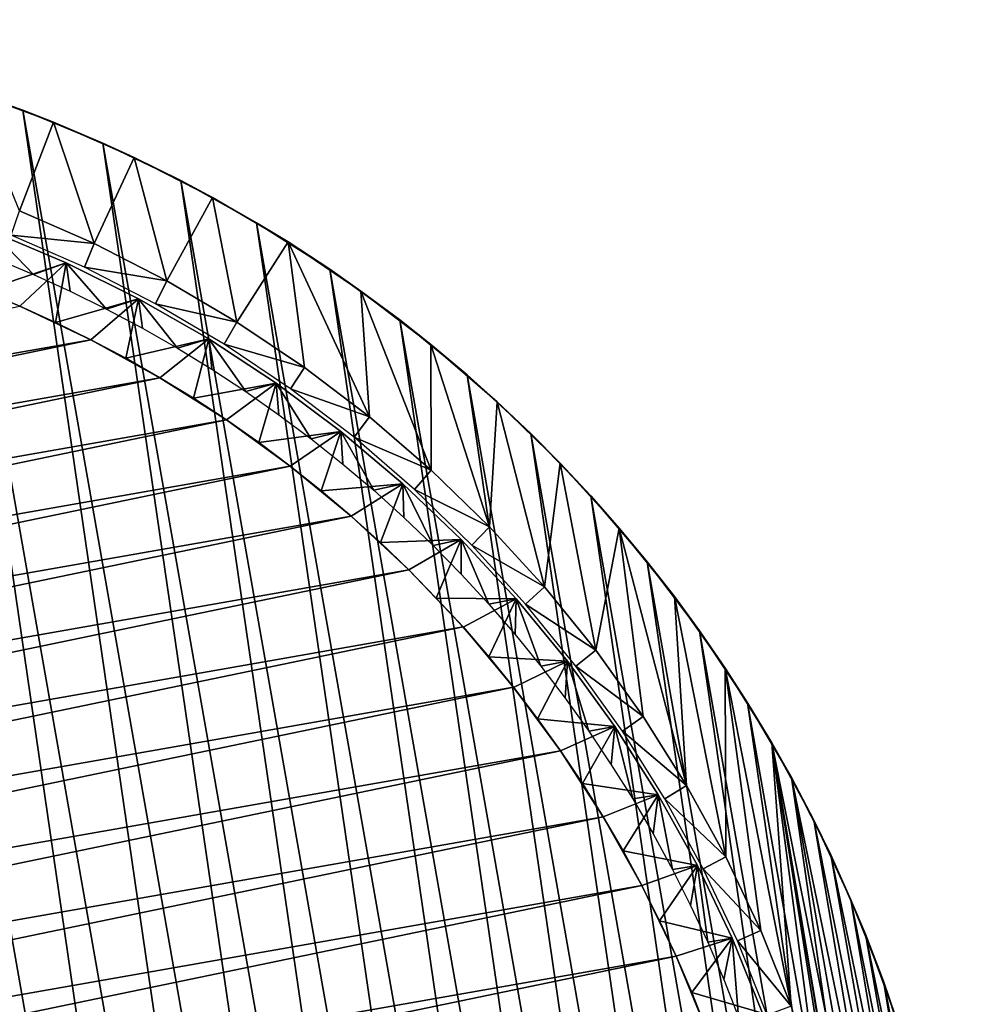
# Model space of a CAD drawing. Header units: millimetres. Extents: x -20 to 891, y -20 to 307.
# Tile 109 of 113: x 878 to 891, y 35 to 49. Entities that reach past the tile are written whole.
import ezdxf

# ---------------------------------------------------------------- set-up
doc = ezdxf.new("R2010")
doc.units = ezdxf.units.MM
doc.header["$LTSCALE"] = 41.718519
for name, color, linetype in [('71', 7, 'CONTINUOUS'), ('72', 7, 'CONTINUOUS'), ('73', 7, 'CONTINUOUS'), ('74', 7, 'CONTINUOUS'), ('75', 7, 'CONTINUOUS'), ('78', 7, 'CONTINUOUS'), ('79', 7, 'CONTINUOUS'), ('81', 7, 'CONTINUOUS'), ('82', 7, 'CONTINUOUS')]:
    doc.layers.add(name, color=color, linetype=linetype)

msp = doc.modelspace()

# ---------------------------------------------------------------- linework, layer by layer
at = {"layer": '71', "linetype": 'Continuous'}
for points in [[(878.164, 44.826), (879.138, 44.365), (858.365, 40.713), (878.164, 44.826)], [(879.138, 44.365), (880.082, 43.845), (857.655, 39.902), (879.138, 44.365)], [(858.365, 40.713), (879.138, 44.365), (857.655, 39.902), (858.365, 40.713)], [(880.082, 43.845), (880.992, 43.268), (856.996, 39.049), (880.082, 43.845)], [(857.655, 39.902), (880.082, 43.845), (856.996, 39.049), (857.655, 39.902)], [(880.992, 43.268), (881.865, 42.636), (856.391, 38.157), (880.992, 43.268)], [(856.996, 39.049), (880.992, 43.268), (856.391, 38.157), (856.996, 39.049)], [(881.865, 42.636), (882.698, 41.951), (855.842, 37.229), (881.865, 42.636)], [(856.391, 38.157), (881.865, 42.636), (855.842, 37.229), (856.391, 38.157)], [(882.698, 41.951), (883.486, 41.217), (855.351, 36.27), (882.698, 41.951)], [(855.842, 37.229), (882.698, 41.951), (855.351, 36.27), (855.842, 37.229)], [(883.486, 41.217), (884.228, 40.435), (854.92, 35.282), (883.486, 41.217)], [(855.351, 36.27), (883.486, 41.217), (854.92, 35.282), (855.351, 36.27)], [(884.228, 40.435), (884.921, 39.609), (854.551, 34.269), (884.228, 40.435)], [(854.92, 35.282), (884.228, 40.435), (854.551, 34.269), (854.92, 35.282)], [(884.921, 39.609), (885.561, 38.742), (854.245, 33.236), (884.921, 39.609)], [(854.551, 34.269), (884.921, 39.609), (854.245, 33.236), (854.551, 34.269)], [(885.561, 38.742), (886.147, 37.837), (854.003, 32.186), (885.561, 38.742)], [(854.245, 33.236), (885.561, 38.742), (854.003, 32.186), (854.245, 33.236)], [(886.147, 37.837), (886.675, 36.898), (853.826, 31.122), (886.147, 37.837)], [(854.003, 32.186), (886.147, 37.837), (853.826, 31.122), (854.003, 32.186)], [(886.675, 36.898), (887.145, 35.928), (853.715, 30.05), (886.675, 36.898)], [(853.826, 31.122), (886.675, 36.898), (853.715, 30.05), (853.826, 31.122)], [(887.145, 35.928), (887.555, 34.931), (853.671, 28.973), (887.145, 35.928)], [(853.715, 30.05), (887.145, 35.928), (853.671, 28.973), (853.715, 30.05)]]:
    msp.add_3dface(points, dxfattribs=at)
at = {"layer": '72', "linetype": 'Continuous'}
for points in [[(878.164, 44.826, 1.038), (878.164, 44.826), (877.666, 45.034, 1.038), (878.164, 44.826, 1.038)], [(879.138, 44.365), (878.164, 44.826), (878.655, 44.603, 1.038), (879.138, 44.365)], [(878.655, 44.603, 1.038), (878.164, 44.826), (878.164, 44.826, 1.038), (878.655, 44.603, 1.038)], [(879.138, 44.365, 1.038), (879.138, 44.365), (878.655, 44.603, 1.038), (879.138, 44.365, 1.038)], [(880.082, 43.845), (879.138, 44.365), (879.614, 44.113, 1.038), (880.082, 43.845)], [(879.614, 44.113, 1.038), (879.138, 44.365), (879.138, 44.365, 1.038), (879.614, 44.113, 1.038)], [(880.082, 43.845, 1.038), (880.082, 43.845), (879.614, 44.113, 1.038), (880.082, 43.845, 1.038)], [(880.992, 43.268), (880.082, 43.845), (880.992, 43.268, 1.038), (880.992, 43.268)], [(880.992, 43.268, 1.038), (880.082, 43.845), (880.542, 43.564, 1.038), (880.992, 43.268, 1.038)], [(880.542, 43.564, 1.038), (880.082, 43.845), (880.082, 43.845, 1.038), (880.542, 43.564, 1.038)], [(881.865, 42.636), (880.992, 43.268), (881.865, 42.636, 1.038), (881.865, 42.636)], [(881.865, 42.636, 1.038), (880.992, 43.268), (881.434, 42.959, 1.038), (881.865, 42.636, 1.038)], [(881.434, 42.959, 1.038), (880.992, 43.268), (880.992, 43.268, 1.038), (881.434, 42.959, 1.038)], [(882.698, 41.951), (881.865, 42.636), (882.698, 41.951, 1.038), (882.698, 41.951)], [(882.698, 41.951, 1.038), (881.865, 42.636), (882.287, 42.3, 1.038), (882.698, 41.951, 1.038)], [(882.287, 42.3, 1.038), (881.865, 42.636), (881.865, 42.636, 1.038), (882.287, 42.3, 1.038)], [(883.486, 41.217), (882.698, 41.951), (883.098, 41.59, 1.038), (883.486, 41.217)], [(883.098, 41.59, 1.038), (882.698, 41.951), (882.698, 41.951, 1.038), (883.098, 41.59, 1.038)], [(883.486, 41.216, 1.038), (883.486, 41.217), (883.098, 41.59, 1.038), (883.486, 41.216, 1.038)], [(884.228, 40.435), (883.486, 41.217), (883.863, 40.831, 1.038), (884.228, 40.435)], [(883.863, 40.831, 1.038), (883.486, 41.217), (883.486, 41.216, 1.038), (883.863, 40.831, 1.038)], [(884.228, 40.434, 1.038), (884.228, 40.435), (883.863, 40.831, 1.038), (884.228, 40.434, 1.038)], [(884.921, 39.609), (884.228, 40.435), (884.581, 40.027, 1.038), (884.921, 39.609)], [(884.581, 40.027, 1.038), (884.228, 40.435), (884.228, 40.434, 1.038), (884.581, 40.027, 1.038)], [(884.921, 39.608, 1.038), (884.921, 39.609), (884.581, 40.027, 1.038), (884.921, 39.608, 1.038)], [(885.561, 38.742), (884.921, 39.609), (885.248, 39.18, 1.038), (885.561, 38.742)], [(885.248, 39.18, 1.038), (884.921, 39.609), (884.921, 39.608, 1.038), (885.248, 39.18, 1.038)], [(885.561, 38.742, 1.038), (885.561, 38.742), (885.248, 39.18, 1.038), (885.561, 38.742, 1.038)], [(886.147, 37.837), (885.561, 38.742), (885.861, 38.294, 1.038), (886.147, 37.837)], [(885.861, 38.294, 1.038), (885.561, 38.742), (885.561, 38.742, 1.038), (885.861, 38.294, 1.038)], [(886.147, 37.837, 1.038), (886.147, 37.837), (885.861, 38.294, 1.038), (886.147, 37.837, 1.038)], [(886.675, 36.898), (886.147, 37.837), (886.418, 37.371, 1.038), (886.675, 36.898)], [(886.418, 37.371, 1.038), (886.147, 37.837), (886.147, 37.837, 1.038), (886.418, 37.371, 1.038)], [(886.676, 36.897, 1.038), (886.675, 36.898), (886.418, 37.371, 1.038), (886.676, 36.897, 1.038)], [(887.145, 35.928), (886.675, 36.898), (886.918, 36.416, 1.038), (887.145, 35.928)], [(886.918, 36.416, 1.038), (886.675, 36.898), (886.676, 36.897, 1.038), (886.918, 36.416, 1.038)], [(887.146, 35.928, 1.038), (887.145, 35.928), (886.918, 36.416, 1.038), (887.146, 35.928, 1.038)], [(887.555, 34.931), (887.145, 35.928), (887.358, 35.432, 1.038), (887.555, 34.931)], [(887.358, 35.432, 1.038), (887.145, 35.928), (887.146, 35.928, 1.038), (887.358, 35.432, 1.038)], [(887.555, 34.931, 1.038), (887.555, 34.931), (887.358, 35.432, 1.038), (887.555, 34.931, 1.038)]]:
    msp.add_3dface(points, dxfattribs=at)
at = {"layer": '73', "linetype": 'Continuous'}
for points in [[(878.8, 45.418, 1.5), (877.666, 45.034, 1.038), (877.782, 45.848, 1.5), (878.8, 45.418, 1.5)], [(878.164, 44.826, 1.038), (877.666, 45.034, 1.038), (878.8, 45.418, 1.5), (878.164, 44.826, 1.038)], [(878.655, 44.603, 1.038), (878.164, 44.826, 1.038), (878.8, 45.418, 1.5), (878.655, 44.603, 1.038)], [(879.791, 44.927, 1.5), (878.655, 44.603, 1.038), (878.8, 45.418, 1.5), (879.791, 44.927, 1.5)], [(879.138, 44.365, 1.038), (878.655, 44.603, 1.038), (879.791, 44.927, 1.5), (879.138, 44.365, 1.038)], [(879.614, 44.113, 1.038), (879.138, 44.365, 1.038), (879.791, 44.927, 1.5), (879.614, 44.113, 1.038)], [(880.75, 44.377, 1.5), (879.614, 44.113, 1.038), (879.791, 44.927, 1.5), (880.75, 44.377, 1.5)], [(880.082, 43.845, 1.038), (879.614, 44.113, 1.038), (880.75, 44.377, 1.5), (880.082, 43.845, 1.038)], [(880.542, 43.564, 1.038), (880.082, 43.845, 1.038), (880.75, 44.377, 1.5), (880.542, 43.564, 1.038)], [(881.673, 43.77, 1.5), (880.542, 43.564, 1.038), (880.75, 44.377, 1.5), (881.673, 43.77, 1.5)], [(880.992, 43.268, 1.038), (880.542, 43.564, 1.038), (881.673, 43.77, 1.5), (880.992, 43.268, 1.038)], [(881.434, 42.959, 1.038), (880.992, 43.268, 1.038), (881.673, 43.77, 1.5), (881.434, 42.959, 1.038)], [(882.559, 43.109, 1.5), (881.434, 42.959, 1.038), (881.673, 43.77, 1.5), (882.559, 43.109, 1.5)], [(881.865, 42.636, 1.038), (881.434, 42.959, 1.038), (882.559, 43.109, 1.5), (881.865, 42.636, 1.038)], [(882.287, 42.3, 1.038), (881.865, 42.636, 1.038), (882.559, 43.109, 1.5), (882.287, 42.3, 1.038)], [(883.403, 42.395, 1.5), (882.287, 42.3, 1.038), (882.559, 43.109, 1.5), (883.403, 42.395, 1.5)], [(882.698, 41.951, 1.038), (882.287, 42.3, 1.038), (883.403, 42.395, 1.5), (882.698, 41.951, 1.038)], [(883.098, 41.59, 1.038), (882.698, 41.951, 1.038), (883.403, 42.395, 1.5), (883.098, 41.59, 1.038)], [(884.203, 41.631, 1.5), (883.098, 41.59, 1.038), (883.403, 42.395, 1.5), (884.203, 41.631, 1.5)], [(883.486, 41.216, 1.038), (883.098, 41.59, 1.038), (884.203, 41.631, 1.5), (883.486, 41.216, 1.038)], [(883.863, 40.831, 1.038), (883.486, 41.216, 1.038), (884.203, 41.631, 1.5), (883.863, 40.831, 1.038)], [(884.955, 40.821, 1.5), (883.863, 40.831, 1.038), (884.203, 41.631, 1.5), (884.955, 40.821, 1.5)], [(884.228, 40.434, 1.038), (883.863, 40.831, 1.038), (884.955, 40.821, 1.5), (884.228, 40.434, 1.038)], [(884.581, 40.027, 1.038), (884.228, 40.434, 1.038), (884.955, 40.821, 1.5), (884.581, 40.027, 1.038)], [(885.656, 39.966, 1.5), (884.581, 40.027, 1.038), (884.955, 40.821, 1.5), (885.656, 39.966, 1.5)], [(884.921, 39.608, 1.038), (884.581, 40.027, 1.038), (885.656, 39.966, 1.5), (884.921, 39.608, 1.038)], [(885.248, 39.18, 1.038), (884.921, 39.608, 1.038), (885.656, 39.966, 1.5), (885.248, 39.18, 1.038)], [(886.305, 39.071, 1.5), (885.248, 39.18, 1.038), (885.656, 39.966, 1.5), (886.305, 39.071, 1.5)], [(885.561, 38.742, 1.038), (885.248, 39.18, 1.038), (886.305, 39.071, 1.5), (885.561, 38.742, 1.038)], [(885.861, 38.294, 1.038), (885.561, 38.742, 1.038), (886.305, 39.071, 1.5), (885.861, 38.294, 1.038)], [(886.898, 38.139, 1.5), (885.861, 38.294, 1.038), (886.305, 39.071, 1.5), (886.898, 38.139, 1.5)], [(886.147, 37.837, 1.038), (885.861, 38.294, 1.038), (886.898, 38.139, 1.5), (886.147, 37.837, 1.038)], [(886.418, 37.371, 1.038), (886.147, 37.837, 1.038), (886.898, 38.139, 1.5), (886.418, 37.371, 1.038)], [(887.434, 37.172, 1.5), (886.418, 37.371, 1.038), (886.898, 38.139, 1.5), (887.434, 37.172, 1.5)], [(886.676, 36.897, 1.038), (886.418, 37.371, 1.038), (887.434, 37.172, 1.5), (886.676, 36.897, 1.038)], [(886.918, 36.416, 1.038), (886.676, 36.897, 1.038), (887.434, 37.172, 1.5), (886.918, 36.416, 1.038)], [(887.911, 36.175, 1.5), (886.918, 36.416, 1.038), (887.434, 37.172, 1.5), (887.911, 36.175, 1.5)], [(887.146, 35.928, 1.038), (886.918, 36.416, 1.038), (887.911, 36.175, 1.5), (887.146, 35.928, 1.038)], [(887.358, 35.432, 1.038), (887.146, 35.928, 1.038), (887.911, 36.175, 1.5), (887.358, 35.432, 1.038)], [(888.327, 35.15, 1.5), (887.358, 35.432, 1.038), (887.911, 36.175, 1.5), (888.327, 35.15, 1.5)], [(887.555, 34.931, 1.038), (887.358, 35.432, 1.038), (888.327, 35.15, 1.5), (887.555, 34.931, 1.038)]]:
    msp.add_3dface(points, dxfattribs=at)
at = {"layer": '74', "linetype": 'Continuous'}
for points in [[(878.8, 45.418, 1.5), (877.782, 45.848, 1.5), (878.8, 45.418, 1.773), (878.8, 45.418, 1.5)], [(878.8, 45.418, 1.773), (877.782, 45.848, 1.5), (877.782, 45.848, 1.773), (878.8, 45.418, 1.773)], [(879.791, 44.927, 1.5), (878.8, 45.418, 1.5), (879.791, 44.927, 1.773), (879.791, 44.927, 1.5)], [(879.791, 44.927, 1.773), (878.8, 45.418, 1.5), (878.8, 45.418, 1.773), (879.791, 44.927, 1.773)], [(880.75, 44.377, 1.5), (879.791, 44.927, 1.5), (880.749, 44.377, 1.773), (880.75, 44.377, 1.5)], [(880.749, 44.377, 1.773), (879.791, 44.927, 1.5), (879.791, 44.927, 1.773), (880.749, 44.377, 1.773)], [(881.673, 43.77, 1.773), (880.75, 44.377, 1.5), (880.749, 44.377, 1.773), (881.673, 43.77, 1.773)], [(881.673, 43.77, 1.5), (880.75, 44.377, 1.5), (881.673, 43.77, 1.773), (881.673, 43.77, 1.5)], [(882.559, 43.109, 1.5), (881.673, 43.77, 1.5), (882.559, 43.109, 1.773), (882.559, 43.109, 1.5)], [(882.559, 43.109, 1.773), (881.673, 43.77, 1.5), (881.673, 43.77, 1.773), (882.559, 43.109, 1.773)], [(883.403, 42.395, 1.5), (882.559, 43.109, 1.5), (883.403, 42.395, 1.773), (883.403, 42.395, 1.5)], [(883.403, 42.395, 1.773), (882.559, 43.109, 1.5), (882.559, 43.109, 1.773), (883.403, 42.395, 1.773)], [(884.203, 41.631, 1.5), (883.403, 42.395, 1.5), (884.203, 41.631, 1.773), (884.203, 41.631, 1.5)], [(884.203, 41.631, 1.773), (883.403, 42.395, 1.5), (883.403, 42.395, 1.773), (884.203, 41.631, 1.773)], [(884.955, 40.821, 1.5), (884.203, 41.631, 1.5), (884.954, 40.821, 1.773), (884.955, 40.821, 1.5)], [(884.954, 40.821, 1.773), (884.203, 41.631, 1.5), (884.203, 41.631, 1.773), (884.954, 40.821, 1.773)], [(885.656, 39.967, 1.773), (884.955, 40.821, 1.5), (884.954, 40.821, 1.773), (885.656, 39.967, 1.773)], [(885.656, 39.966, 1.5), (884.955, 40.821, 1.5), (885.656, 39.967, 1.773), (885.656, 39.966, 1.5)], [(886.305, 39.072, 1.773), (885.656, 39.966, 1.5), (885.656, 39.967, 1.773), (886.305, 39.072, 1.773)], [(886.305, 39.071, 1.5), (885.656, 39.966, 1.5), (886.305, 39.072, 1.773), (886.305, 39.071, 1.5)], [(886.898, 38.139, 1.773), (886.305, 39.071, 1.5), (886.305, 39.072, 1.773), (886.898, 38.139, 1.773)], [(886.898, 38.139, 1.5), (886.305, 39.071, 1.5), (886.898, 38.139, 1.773), (886.898, 38.139, 1.5)], [(887.434, 37.172, 1.5), (886.898, 38.139, 1.5), (887.434, 37.172, 1.773), (887.434, 37.172, 1.5)], [(887.434, 37.172, 1.773), (886.898, 38.139, 1.5), (886.898, 38.139, 1.773), (887.434, 37.172, 1.773)], [(887.911, 36.175, 1.5), (887.434, 37.172, 1.5), (887.911, 36.175, 1.773), (887.911, 36.175, 1.5)], [(887.911, 36.175, 1.773), (887.434, 37.172, 1.5), (887.434, 37.172, 1.773), (887.911, 36.175, 1.773)], [(888.327, 35.15, 1.5), (887.911, 36.175, 1.5), (888.327, 35.151, 1.773), (888.327, 35.15, 1.5)], [(888.327, 35.151, 1.773), (887.911, 36.175, 1.5), (887.911, 36.175, 1.773), (888.327, 35.151, 1.773)]]:
    msp.add_3dface(points, dxfattribs=at)
at = {"layer": '75', "linetype": 'Continuous'}
for points in [[(878.8, 45.418, 1.773), (877.782, 45.848, 1.773), (878.352, 45.258, 3), (878.8, 45.418, 1.773)], [(878.352, 45.258, 3), (877.782, 45.848, 1.773), (877.841, 45.472, 3), (878.352, 45.258, 3)], [(878.856, 45.029, 3), (878.8, 45.418, 1.773), (878.352, 45.258, 3), (878.856, 45.029, 3)], [(879.791, 44.927, 1.773), (878.8, 45.418, 1.773), (879.353, 44.785, 3), (879.791, 44.927, 1.773)], [(879.353, 44.785, 3), (878.8, 45.418, 1.773), (878.856, 45.029, 3), (879.353, 44.785, 3)], [(879.842, 44.525, 3), (879.791, 44.927, 1.773), (879.353, 44.785, 3), (879.842, 44.525, 3)], [(880.749, 44.377, 1.773), (879.791, 44.927, 1.773), (880.322, 44.251, 3), (880.749, 44.377, 1.773)], [(880.322, 44.251, 3), (879.791, 44.927, 1.773), (879.842, 44.525, 3), (880.322, 44.251, 3)], [(880.794, 43.962, 3), (880.749, 44.377, 1.773), (880.322, 44.251, 3), (880.794, 43.962, 3)], [(881.673, 43.77, 1.773), (880.749, 44.377, 1.773), (881.257, 43.658, 3), (881.673, 43.77, 1.773)], [(881.257, 43.658, 3), (880.749, 44.377, 1.773), (880.794, 43.962, 3), (881.257, 43.658, 3)], [(881.71, 43.34, 3), (881.673, 43.77, 1.773), (881.257, 43.658, 3), (881.71, 43.34, 3)], [(882.559, 43.109, 1.773), (881.673, 43.77, 1.773), (882.153, 43.009, 3), (882.559, 43.109, 1.773)], [(882.153, 43.009, 3), (881.673, 43.77, 1.773), (881.71, 43.34, 3), (882.153, 43.009, 3)], [(882.586, 42.664, 3), (882.559, 43.109, 1.773), (882.153, 43.009, 3), (882.586, 42.664, 3)], [(883.403, 42.395, 1.773), (882.559, 43.109, 1.773), (883.008, 42.306, 3), (883.403, 42.395, 1.773)], [(883.008, 42.306, 3), (882.559, 43.109, 1.773), (882.586, 42.664, 3), (883.008, 42.306, 3)], [(883.419, 41.935, 3), (883.403, 42.395, 1.773), (883.008, 42.306, 3), (883.419, 41.935, 3)], [(884.203, 41.631, 1.773), (883.403, 42.395, 1.773), (883.818, 41.551, 3), (884.203, 41.631, 1.773)], [(883.818, 41.551, 3), (883.403, 42.395, 1.773), (883.419, 41.935, 3), (883.818, 41.551, 3)], [(884.205, 41.156, 3), (884.203, 41.631, 1.773), (883.818, 41.551, 3), (884.205, 41.156, 3)], [(884.954, 40.821, 1.773), (884.203, 41.631, 1.773), (884.58, 40.748, 3), (884.954, 40.821, 1.773)], [(884.58, 40.748, 3), (884.203, 41.631, 1.773), (884.205, 41.156, 3), (884.58, 40.748, 3)], [(884.942, 40.33, 3), (884.954, 40.821, 1.773), (884.58, 40.748, 3), (884.942, 40.33, 3)], [(885.291, 39.9, 3), (884.954, 40.821, 1.773), (884.942, 40.33, 3), (885.291, 39.9, 3)], [(885.656, 39.967, 1.773), (884.954, 40.821, 1.773), (885.291, 39.9, 3), (885.656, 39.967, 1.773)], [(885.627, 39.46, 3), (885.656, 39.967, 1.773), (885.291, 39.9, 3), (885.627, 39.46, 3)], [(885.948, 39.01, 3), (885.656, 39.967, 1.773), (885.627, 39.46, 3), (885.948, 39.01, 3)], [(886.305, 39.072, 1.773), (885.656, 39.967, 1.773), (885.948, 39.01, 3), (886.305, 39.072, 1.773)], [(886.256, 38.55, 3), (886.305, 39.072, 1.773), (885.948, 39.01, 3), (886.256, 38.55, 3)], [(886.55, 38.081, 3), (886.305, 39.072, 1.773), (886.256, 38.55, 3), (886.55, 38.081, 3)], [(886.898, 38.139, 1.773), (886.305, 39.072, 1.773), (886.55, 38.081, 3), (886.898, 38.139, 1.773)], [(886.829, 37.602, 3), (886.898, 38.139, 1.773), (886.55, 38.081, 3), (886.829, 37.602, 3)], [(887.093, 37.116, 3), (886.898, 38.139, 1.773), (886.829, 37.602, 3), (887.093, 37.116, 3)], [(887.434, 37.172, 1.773), (886.898, 38.139, 1.773), (887.093, 37.116, 3), (887.434, 37.172, 1.773)], [(887.342, 36.622, 3), (887.434, 37.172, 1.773), (887.093, 37.116, 3), (887.342, 36.622, 3)], [(887.576, 36.12, 3), (887.434, 37.172, 1.773), (887.342, 36.622, 3), (887.576, 36.12, 3)], [(887.911, 36.175, 1.773), (887.434, 37.172, 1.773), (887.576, 36.12, 3), (887.911, 36.175, 1.773)], [(887.794, 35.611, 3), (887.911, 36.175, 1.773), (887.576, 36.12, 3), (887.794, 35.611, 3)], [(887.996, 35.096, 3), (887.911, 36.175, 1.773), (887.794, 35.611, 3), (887.996, 35.096, 3)], [(888.327, 35.151, 1.773), (887.911, 36.175, 1.773), (887.996, 35.096, 3), (888.327, 35.151, 1.773)]]:
    msp.add_3dface(points, dxfattribs=at)
at = {"layer": '78', "linetype": 'Continuous'}
for points in [[(873.61, 48.635, 65), (872.43, 48.745, 65), (879.163, 10.452, 65), (873.61, 48.635, 65)], [(879.163, 10.452, 65), (872.43, 48.745, 65), (878.063, 10.01, 65), (879.163, 10.452, 65)], [(874.782, 48.456, 65), (873.61, 48.635, 65), (880.235, 10.957, 65), (874.782, 48.456, 65)], [(880.235, 10.957, 65), (873.61, 48.635, 65), (879.163, 10.452, 65), (880.235, 10.957, 65)], [(875.941, 48.207, 65), (874.782, 48.456, 65), (881.275, 11.526, 65), (875.941, 48.207, 65)], [(881.275, 11.526, 65), (874.782, 48.456, 65), (880.235, 10.957, 65), (881.275, 11.526, 65)], [(877.083, 47.89, 65), (875.941, 48.207, 65), (882.28, 12.155, 65), (877.083, 47.89, 65)], [(882.28, 12.155, 65), (875.941, 48.207, 65), (881.275, 11.526, 65), (882.28, 12.155, 65)], [(878.205, 47.507, 65), (877.083, 47.89, 65), (883.246, 12.842, 65), (878.205, 47.507, 65)], [(883.246, 12.842, 65), (877.083, 47.89, 65), (882.28, 12.155, 65), (883.246, 12.842, 65)], [(879.301, 47.057, 65), (878.205, 47.507, 65), (884.169, 13.585, 65), (879.301, 47.057, 65)], [(884.169, 13.585, 65), (878.205, 47.507, 65), (883.246, 12.842, 65), (884.169, 13.585, 65)], [(880.37, 46.543, 65), (879.301, 47.057, 65), (885.046, 14.382, 65), (880.37, 46.543, 65)], [(885.046, 14.382, 65), (879.301, 47.057, 65), (884.169, 13.585, 65), (885.046, 14.382, 65)], [(881.405, 45.967, 65), (880.37, 46.543, 65), (885.875, 15.23, 65), (881.405, 45.967, 65)], [(885.875, 15.23, 65), (880.37, 46.543, 65), (885.046, 14.382, 65), (885.875, 15.23, 65)], [(882.405, 45.33, 65), (881.405, 45.967, 65), (886.652, 16.125, 65), (882.405, 45.33, 65)], [(886.652, 16.125, 65), (881.405, 45.967, 65), (885.875, 15.23, 65), (886.652, 16.125, 65)], [(883.366, 44.636, 65), (882.405, 45.33, 65), (887.375, 17.064, 65), (883.366, 44.636, 65)], [(887.375, 17.064, 65), (882.405, 45.33, 65), (886.652, 16.125, 65), (887.375, 17.064, 65)], [(884.283, 43.885, 65), (883.366, 44.636, 65), (888.041, 18.045, 65), (884.283, 43.885, 65)], [(888.041, 18.045, 65), (883.366, 44.636, 65), (887.375, 17.064, 65), (888.041, 18.045, 65)], [(885.155, 43.082, 65), (884.283, 43.885, 65), (888.648, 19.063, 65), (885.155, 43.082, 65)], [(888.648, 19.063, 65), (884.283, 43.885, 65), (888.041, 18.045, 65), (888.648, 19.063, 65)], [(885.977, 42.228, 65), (885.155, 43.082, 65), (889.193, 20.115, 65), (885.977, 42.228, 65)], [(889.193, 20.115, 65), (885.155, 43.082, 65), (888.648, 19.063, 65), (889.193, 20.115, 65)], [(886.748, 41.328, 65), (885.977, 42.228, 65), (889.675, 21.198, 65), (886.748, 41.328, 65)], [(889.675, 21.198, 65), (885.977, 42.228, 65), (889.193, 20.115, 65), (889.675, 21.198, 65)], [(887.463, 40.383, 65), (886.748, 41.328, 65), (890.092, 22.308, 65), (887.463, 40.383, 65)], [(890.092, 22.308, 65), (886.748, 41.328, 65), (889.675, 21.198, 65), (890.092, 22.308, 65)], [(888.122, 39.397, 65), (887.463, 40.383, 65), (890.442, 23.44, 65), (888.122, 39.397, 65)], [(890.442, 23.44, 65), (887.463, 40.383, 65), (890.092, 22.308, 65), (890.442, 23.44, 65)], [(888.721, 38.374, 65), (888.122, 39.397, 65), (890.725, 24.591, 65), (888.721, 38.374, 65)], [(890.725, 24.591, 65), (888.122, 39.397, 65), (890.442, 23.44, 65), (890.725, 24.591, 65)], [(889.258, 37.318, 65), (888.721, 38.374, 65), (891.084, 26.933, 65), (889.258, 37.318, 65)], [(891.084, 26.933, 65), (888.721, 38.374, 65), (890.939, 25.757, 65), (891.084, 26.933, 65)], [(890.939, 25.757, 65), (888.721, 38.374, 65), (890.725, 24.591, 65), (890.939, 25.757, 65)], [(889.732, 36.231, 65), (889.258, 37.318, 65), (891.158, 28.116, 65), (889.732, 36.231, 65)], [(891.158, 28.116, 65), (889.258, 37.318, 65), (891.084, 26.933, 65), (891.158, 28.116, 65)], [(890.14, 35.119, 65), (889.732, 36.231, 65), (891.163, 29.302, 65), (890.14, 35.119, 65)], [(891.163, 29.302, 65), (889.732, 36.231, 65), (891.158, 28.116, 65), (891.163, 29.302, 65)]]:
    msp.add_3dface(points, dxfattribs=at)
at = {"layer": '79', "linetype": 'Continuous'}
for points in [[(877.498, 47.757), (878.626, 47.343), (878.162, 46.128), (877.498, 47.757)], [(878.626, 47.343), (879.183, 45.681), (878.162, 46.128), (878.626, 47.343)], [(878.626, 47.343), (879.728, 46.861), (879.183, 45.681), (878.626, 47.343)], [(879.728, 46.861), (880.175, 45.173), (879.183, 45.681), (879.728, 46.861)], [(879.728, 46.861), (880.799, 46.314), (880.175, 45.173), (879.728, 46.861)], [(880.799, 46.314), (881.136, 44.608), (880.175, 45.173), (880.799, 46.314)], [(880.799, 46.314), (881.835, 45.704), (881.136, 44.608), (880.799, 46.314)], [(881.835, 45.704), (882.061, 43.986), (881.136, 44.608), (881.835, 45.704)], [(881.835, 45.704), (882.832, 45.032), (882.947, 43.31), (881.835, 45.704)], [(881.835, 45.704), (882.947, 43.31), (882.061, 43.986), (881.835, 45.704)], [(882.832, 45.032), (883.787, 44.302), (883.792, 42.582), (882.832, 45.032)], [(882.832, 45.032), (883.792, 42.582), (882.947, 43.31), (882.832, 45.032)], [(883.787, 44.302), (884.697, 43.516), (884.591, 41.806), (883.787, 44.302)], [(883.787, 44.302), (884.591, 41.806), (883.792, 42.582), (883.787, 44.302)], [(884.697, 43.516), (885.343, 40.983), (884.591, 41.806), (884.697, 43.516)], [(884.697, 43.516), (885.558, 42.677), (885.343, 40.983), (884.697, 43.516)], [(885.558, 42.677), (886.045, 40.117), (885.343, 40.983), (885.558, 42.677)], [(885.558, 42.677), (886.366, 41.787), (886.045, 40.117), (885.558, 42.677)], [(886.366, 41.787), (886.694, 39.21), (886.045, 40.117), (886.366, 41.787)], [(886.366, 41.787), (887.12, 40.85), (887.287, 38.267), (886.366, 41.787)], [(886.366, 41.787), (887.287, 38.267), (886.694, 39.21), (886.366, 41.787)], [(887.12, 40.85), (887.816, 39.87), (887.824, 37.29), (887.12, 40.85)], [(887.12, 40.85), (887.824, 37.29), (887.287, 38.267), (887.12, 40.85)], [(887.816, 39.87), (888.453, 38.85), (888.717, 35.248), (887.816, 39.87)], [(887.816, 39.87), (888.717, 35.248), (888.301, 36.282), (887.816, 39.87)], [(887.816, 39.87), (888.301, 36.282), (887.824, 37.29), (887.816, 39.87)], [(888.453, 38.85), (889.026, 37.793), (890.99, 26.111), (888.453, 38.85)], [(888.453, 38.85), (890.99, 26.111), (890.794, 24.925), (888.453, 38.85)], [(888.453, 38.85), (890.794, 24.925), (889.587, 32.023), (888.453, 38.85)], [(888.453, 38.85), (889.587, 32.023), (889.361, 33.115), (888.453, 38.85)], [(888.453, 38.85), (889.361, 33.115), (889.071, 34.191), (888.453, 38.85)], [(888.453, 38.85), (889.071, 34.191), (888.717, 35.248), (888.453, 38.85)], [(889.026, 37.793), (889.535, 36.703), (891.115, 27.307), (889.026, 37.793)], [(889.026, 37.793), (891.115, 27.307), (890.99, 26.111), (889.026, 37.793)], [(889.535, 36.703), (889.978, 35.586), (891.168, 28.508), (889.535, 36.703)], [(889.535, 36.703), (891.168, 28.508), (891.115, 27.307), (889.535, 36.703)], [(889.978, 35.586), (890.352, 34.443), (891.148, 29.711), (889.978, 35.586)], [(889.978, 35.586), (891.148, 29.711), (891.168, 28.508), (889.978, 35.586)]]:
    msp.add_3dface(points, dxfattribs=at)
at = {"layer": '81', "linetype": 'Continuous'}
for points in [[(877.083, 47.89, 65), (878.205, 47.507, 65), (877.498, 47.757), (877.083, 47.89, 65)], [(877.498, 47.757), (878.205, 47.507, 65), (878.626, 47.343), (877.498, 47.757)], [(878.205, 47.507, 65), (879.301, 47.057, 65), (878.626, 47.343), (878.205, 47.507, 65)], [(878.626, 47.343), (879.301, 47.057, 65), (879.728, 46.861), (878.626, 47.343)], [(879.301, 47.057, 65), (880.37, 46.543, 65), (879.728, 46.861), (879.301, 47.057, 65)], [(879.728, 46.861), (880.37, 46.543, 65), (880.799, 46.314), (879.728, 46.861)], [(880.37, 46.543, 65), (881.405, 45.967, 65), (880.799, 46.314), (880.37, 46.543, 65)], [(880.799, 46.314), (881.405, 45.967, 65), (881.835, 45.704), (880.799, 46.314)], [(881.405, 45.967, 65), (882.405, 45.33, 65), (881.835, 45.704), (881.405, 45.967, 65)], [(881.835, 45.704), (882.405, 45.33, 65), (882.832, 45.032), (881.835, 45.704)], [(882.405, 45.33, 65), (883.366, 44.636, 65), (882.832, 45.032), (882.405, 45.33, 65)], [(882.832, 45.032), (883.366, 44.636, 65), (883.787, 44.302), (882.832, 45.032)], [(883.366, 44.636, 65), (884.283, 43.885, 65), (883.787, 44.302), (883.366, 44.636, 65)], [(883.787, 44.302), (884.283, 43.885, 65), (884.697, 43.516), (883.787, 44.302)], [(884.283, 43.885, 65), (885.155, 43.082, 65), (884.697, 43.516), (884.283, 43.885, 65)], [(884.697, 43.516), (885.155, 43.082, 65), (885.558, 42.677), (884.697, 43.516)], [(885.155, 43.082, 65), (885.977, 42.228, 65), (885.558, 42.677), (885.155, 43.082, 65)], [(885.558, 42.677), (885.977, 42.228, 65), (886.366, 41.787), (885.558, 42.677)], [(885.977, 42.228, 65), (886.748, 41.328, 65), (886.366, 41.787), (885.977, 42.228, 65)], [(886.366, 41.787), (886.748, 41.328, 65), (887.12, 40.85), (886.366, 41.787)], [(886.748, 41.328, 65), (887.463, 40.383, 65), (887.12, 40.85), (886.748, 41.328, 65)], [(887.12, 40.85), (887.463, 40.383, 65), (887.816, 39.87), (887.12, 40.85)], [(887.463, 40.383, 65), (888.122, 39.397, 65), (887.816, 39.87), (887.463, 40.383, 65)], [(887.816, 39.87), (888.122, 39.397, 65), (888.453, 38.85), (887.816, 39.87)], [(888.122, 39.397, 65), (888.721, 38.374, 65), (888.453, 38.85), (888.122, 39.397, 65)], [(888.453, 38.85), (888.721, 38.374, 65), (889.026, 37.793), (888.453, 38.85)], [(888.721, 38.374, 65), (889.258, 37.318, 65), (889.026, 37.793), (888.721, 38.374, 65)], [(889.026, 37.793), (889.258, 37.318, 65), (889.535, 36.703), (889.026, 37.793)], [(889.258, 37.318, 65), (889.732, 36.231, 65), (889.535, 36.703), (889.258, 37.318, 65)], [(889.535, 36.703), (889.732, 36.231, 65), (889.978, 35.586), (889.535, 36.703)], [(889.732, 36.231, 65), (890.14, 35.119, 65), (889.978, 35.586), (889.732, 36.231, 65)], [(889.978, 35.586), (890.14, 35.119, 65), (890.352, 34.443), (889.978, 35.586)]]:
    msp.add_3dface(points, dxfattribs=at)
at = {"layer": '82', "linetype": 'Continuous'}
for points in [[(879.183, 45.681), (878.049, 45.797, 0.61), (878.162, 46.128), (879.183, 45.681)], [(879.049, 45.357, 0.61), (878.049, 45.797, 0.61), (879.183, 45.681), (879.049, 45.357, 0.61)], [(880.175, 45.173), (879.049, 45.357, 0.61), (879.183, 45.681), (880.175, 45.173)], [(880.021, 44.859, 0.61), (879.049, 45.357, 0.61), (880.175, 45.173), (880.021, 44.859, 0.61)], [(881.136, 44.608), (880.021, 44.859, 0.61), (880.175, 45.173), (881.136, 44.608)], [(880.962, 44.303, 0.61), (880.021, 44.859, 0.61), (881.136, 44.608), (880.962, 44.303, 0.61)], [(882.061, 43.986), (880.962, 44.303, 0.61), (881.136, 44.608), (882.061, 43.986)], [(881.869, 43.693, 0.61), (880.962, 44.303, 0.61), (882.061, 43.986), (881.869, 43.693, 0.61)], [(882.947, 43.31), (881.869, 43.693, 0.61), (882.061, 43.986), (882.947, 43.31)], [(882.737, 43.03, 0.61), (881.869, 43.693, 0.61), (882.947, 43.31), (882.737, 43.03, 0.61)], [(883.792, 42.582), (882.737, 43.03, 0.61), (882.947, 43.31), (883.792, 42.582)], [(883.565, 42.316, 0.61), (882.737, 43.03, 0.61), (883.792, 42.582), (883.565, 42.316, 0.61)], [(884.591, 41.806), (883.565, 42.316, 0.61), (883.792, 42.582), (884.591, 41.806)], [(884.348, 41.554, 0.61), (883.565, 42.316, 0.61), (884.591, 41.806), (884.348, 41.554, 0.61)], [(885.343, 40.983), (884.348, 41.554, 0.61), (884.591, 41.806), (885.343, 40.983)], [(885.085, 40.747, 0.61), (884.348, 41.554, 0.61), (885.343, 40.983), (885.085, 40.747, 0.61)], [(886.045, 40.117), (885.085, 40.747, 0.61), (885.343, 40.983), (886.045, 40.117)], [(885.772, 39.897, 0.61), (885.085, 40.747, 0.61), (886.045, 40.117), (885.772, 39.897, 0.61)], [(886.694, 39.21), (885.772, 39.897, 0.61), (886.045, 40.117), (886.694, 39.21)], [(886.408, 39.008, 0.61), (885.772, 39.897, 0.61), (886.694, 39.21), (886.408, 39.008, 0.61)], [(887.287, 38.267), (886.408, 39.008, 0.61), (886.694, 39.21), (887.287, 38.267)], [(886.989, 38.083, 0.61), (886.408, 39.008, 0.61), (887.287, 38.267), (886.989, 38.083, 0.61)], [(887.824, 37.29), (886.989, 38.083, 0.61), (887.287, 38.267), (887.824, 37.29)], [(887.515, 37.125, 0.61), (886.989, 38.083, 0.61), (887.824, 37.29), (887.515, 37.125, 0.61)], [(888.301, 36.282), (887.515, 37.125, 0.61), (887.824, 37.29), (888.301, 36.282)], [(887.982, 36.138, 0.61), (887.515, 37.125, 0.61), (888.301, 36.282), (887.982, 36.138, 0.61)], [(888.717, 35.248), (887.982, 36.138, 0.61), (888.301, 36.282), (888.717, 35.248)], [(888.39, 35.124, 0.61), (887.982, 36.138, 0.61), (888.717, 35.248), (888.39, 35.124, 0.61)]]:
    msp.add_3dface(points, dxfattribs=at)

doc.saveas('drawing.dxf')
